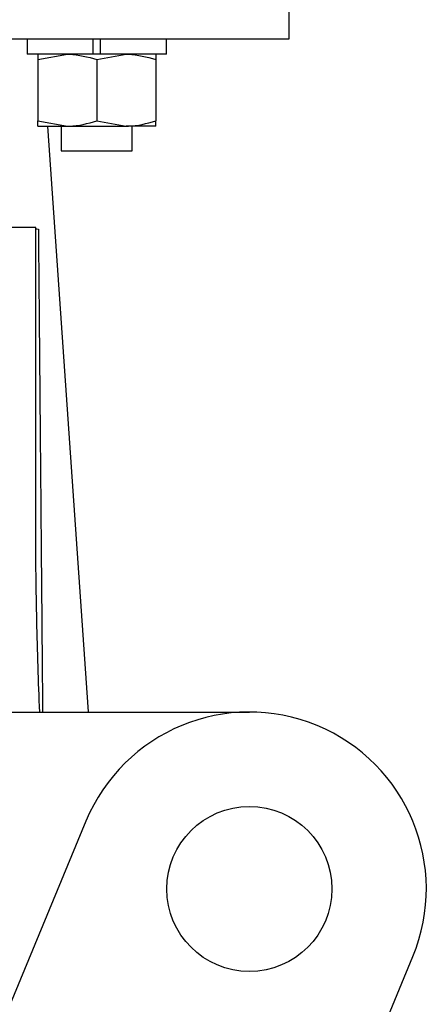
# Model space of a CAD drawing. Header units: millimetres. Extents: x 497 to 1461, y -142 to 737.
# Tile 25 of 26: x 1384 to 1418, y 288 to 372. Entities that reach past the tile are written whole.
import ezdxf

# ---------------------------------------------------------------- set-up
doc = ezdxf.new("R2010")
doc.units = ezdxf.units.MM

msp = doc.modelspace()

# ---------------------------------------------------------------- linework, layer by layer
at = {"color": 7, "linetype": 'Continuous', "lineweight": 25}
for p, q in [((1406.526, 370.332), (1406.526, 382.332)), ((1372.526, 370.332), (1406.526, 370.332)), ((1384.304, 370.332), (1384.304, 369.032)), ((1389.879, 370.332), (1389.879, 369.032)), ((1390.529, 369.032), (1390.529, 370.332)), ((1396.104, 369.032), (1396.104, 370.332)), ((1389.879, 369.032), (1384.304, 369.032)), ((1385.204, 368.585), (1387.704, 369.032)), ((1385.204, 368.585), (1385.204, 363.378)), ((1390.529, 369.032), (1389.879, 369.032)), ((1390.204, 368.585), (1392.704, 369.032)), ((1390.204, 368.585), (1390.204, 363.378)), ((1396.104, 369.032), (1390.529, 369.032)), ((1395.204, 368.585), (1395.204, 363.378)), ((1385.204, 363.378), (1387.704, 362.932)), ((1390.204, 363.378), (1392.704, 362.932)), ((1385.204, 362.932), (1387.704, 362.932)), ((1389.497, 313.248), (1386.041, 362.932)), ((1387.19, 362.932), (1387.19, 360.832)), ((1387.704, 362.932), (1392.704, 362.932)), ((1395.204, 362.932), (1392.704, 362.932)), ((1393.19, 360.832), (1393.19, 362.932)), ((1387.19, 360.832), (1390.618, 360.832)), ((1390.618, 360.832), (1393.19, 360.832)), ((1385.026, 354.337), (1382.95, 354.337)), ((1385.026, 328.74), (1385.026, 354.337)), ((1383.026, 313.242), (1403.141, 313.242)), ((1389.282, 303.982), (1382.851, 288.456)), ((1410.568, 276.976), (1416.999, 292.502))]:
    msp.add_line(p, q, dxfattribs=at)
msp.add_circle((1403.141, 298.242), 7, dxfattribs=at)
msp.add_arc((1403.141, 298.242), 15, 337.5, 157.5, dxfattribs=at)
for points, knots in [([(1385.204, 369.032), (1385.204, 369.025), (1385.204, 369), (1385.204, 368.76), (1385.204, 368.585)], [0, 0, 0, 0, 0.268634, 1, 1, 1, 1]), ([(1387.704, 369.032), (1387.763, 369.031), (1388.607, 369.025), (1389.434, 368.797), (1390.204, 368.585)], [0, 0, 0, 0, 0.070201, 1, 1, 1, 1]), ([(1392.704, 369.032), (1392.763, 369.031), (1393.607, 369.025), (1394.434, 368.797), (1395.204, 368.585)], [0, 0, 0, 0, 0.070201, 1, 1, 1, 1]), ([(1395.204, 369.032), (1395.204, 369.025), (1395.204, 369), (1395.204, 368.76), (1395.204, 368.585)], [0, 0, 0, 0, 0.268634, 1, 1, 1, 1]), ([(1385.204, 362.932), (1385.204, 362.938), (1385.204, 362.963), (1385.204, 363.203), (1385.204, 363.378)], [0, 0, 0, 0, 0.268634, 1, 1, 1, 1]), ([(1387.704, 362.932), (1387.763, 362.932), (1388.607, 362.938), (1389.434, 363.166), (1390.204, 363.378)], [0, 0, 0, 0, 0.070201, 1, 1, 1, 1]), ([(1392.704, 362.932), (1392.763, 362.932), (1393.607, 362.938), (1394.434, 363.166), (1395.204, 363.378)], [0, 0, 0, 0, 0.070201, 1, 1, 1, 1]), ([(1395.204, 362.932), (1395.204, 362.938), (1395.204, 362.963), (1395.204, 363.203), (1395.204, 363.378)], [0, 0, 0, 0, 0.268634, 1, 1, 1, 1]), ([(1385.248, 354.208), (1385.253, 353.654), (1385.263, 352.53), (1385.278, 350.814), (1385.294, 349.044), (1385.31, 347.218), (1385.327, 345.338), (1385.344, 343.402), (1385.361, 341.411), (1385.379, 339.365), (1385.398, 337.264), (1385.417, 335.108), (1385.436, 332.897), (1385.456, 330.631), (1385.476, 328.309), (1385.496, 325.933), (1385.517, 323.501), (1385.539, 321.014), (1385.56, 318.473), (1385.582, 315.876), (1385.597, 314.126), (1385.604, 313.242)], [0, 0, 0, 0, 0.040785, 0.082881, 0.126288, 0.171008, 0.217042, 0.264392, 0.313058, 0.363041, 0.414342, 0.466963, 0.520903, 0.576163, 0.632744, 0.690647, 0.749872, 0.810419, 0.872289, 0.935483, 1, 1, 1, 1]), ([(1385.368, 313.242), (1385.259, 315.824), (1385.174, 318.406), (1385.058, 323.573), (1385.026, 326.156), (1385.026, 328.74)], [0, 0, 0, 0, 0.5, 0.5, 1, 1, 1, 1])]:
    msp.add_open_spline(points, degree=3, knots=knots, dxfattribs=at)
msp.add_open_spline([(1385.026, 354.243), (1385.026, 354.231), (1385.101, 354.219), (1385.248, 354.208)], degree=3, dxfattribs=at)

doc.saveas('drawing.dxf')
